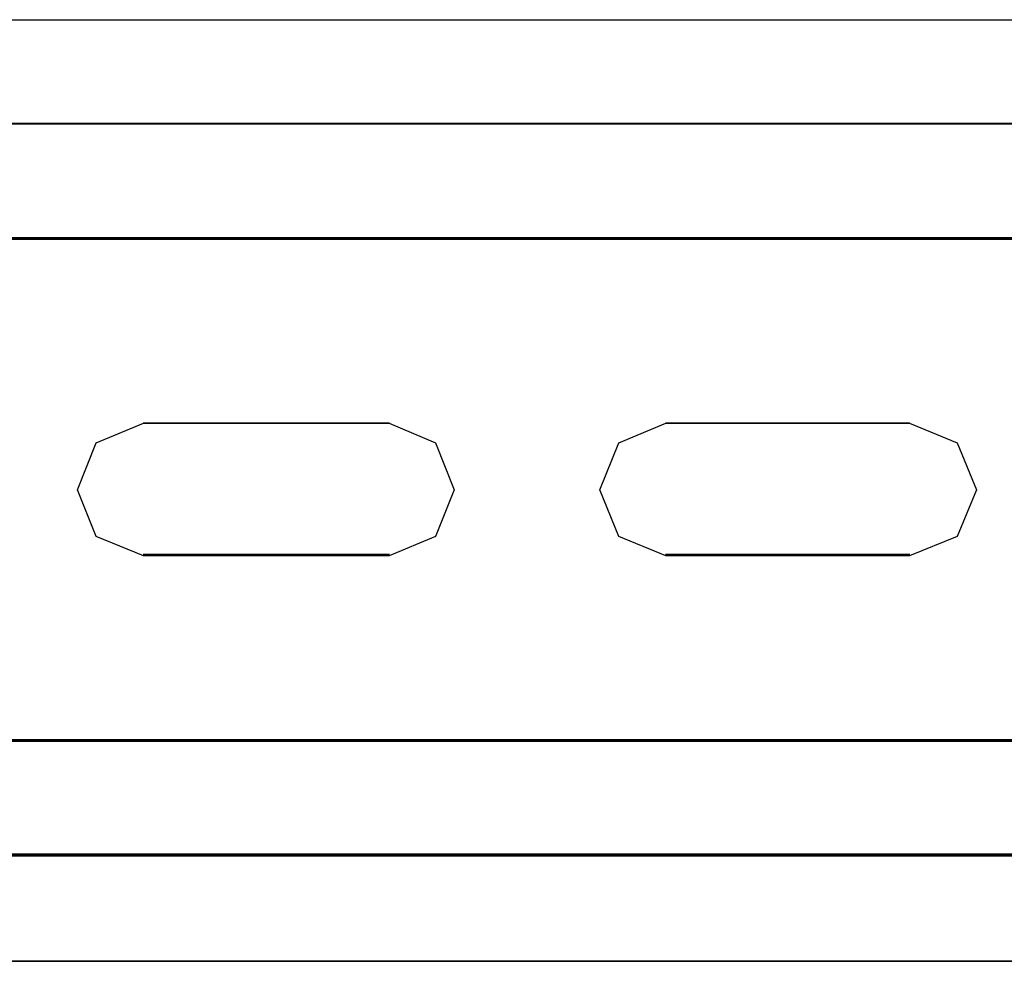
# Model space of a CAD drawing. Header units: millimetres. Extents: x 18084 to 52399, y 38174 to 56392.
# Tile 183 of 250: x 25531 to 25579, y 51078 to 51124. Entities that reach past the tile are written whole.
import ezdxf

# ---------------------------------------------------------------- set-up
doc = ezdxf.new("R2010")
doc.units = ezdxf.units.MM
doc.header["$LTSCALE"] = 100
doc.layers.add('30', color=7, linetype='Continuous')
doc.layers.add('50', color=7, linetype='Continuous')

msp = doc.modelspace()

# ---------------------------------------------------------------- linework, layer by layer
at = {"layer": '30', "color": 139}
for points in [[(25598.441, 51118.595), (25163.131, 51118.595), (25598.441, 51118.595)], [(25163.131, 51113.111), (25598.441, 51113.111), (25163.131, 51113.111)], [(25549.163, 51104.227), (25537.368, 51104.227), (25549.163, 51104.227)], [(25574.094, 51104.227), (25562.388, 51104.227), (25574.094, 51104.227)], [(25537.368, 51097.947), (25549.163, 51097.947), (25537.368, 51097.947)], [(25562.388, 51097.947), (25574.094, 51097.947), (25562.388, 51097.947)], [(25163.131, 51089.063), (25598.441, 51089.063), (25163.131, 51089.063)], [(25163.131, 51083.581), (25598.441, 51083.581), (25163.131, 51083.581)]]:
    msp.add_lwpolyline(points, close=True, dxfattribs=at)
at = {"layer": '30', "color": 7}
for points in [[(25163.131, 51113.041), (25598.441, 51113.041), (25598.441, 51113.227), (25598.441, 51115.43), (25598.441, 51118.595), (25598.257, 51118.595), (25163.315, 51118.595), (25163.131, 51118.595), (25163.131, 51115.43), (25163.131, 51113.227), (25163.131, 51113.041)], [(25163.131, 51113.041), (25598.441, 51113.041), (25598.441, 51113.227), (25598.441, 51115.43), (25598.441, 51118.595), (25598.257, 51118.595), (25163.315, 51118.595), (25163.131, 51118.595), (25163.131, 51115.43), (25163.131, 51113.227), (25163.131, 51113.041)], [(25163.131, 51113.041), (25598.441, 51113.041), (25598.441, 51113.227), (25598.441, 51115.43), (25598.441, 51118.595), (25598.257, 51118.595), (25163.315, 51118.595), (25163.131, 51118.595), (25163.131, 51115.43), (25163.131, 51113.227), (25163.131, 51113.041)], [(25534.213, 51101.038), (25535.104, 51103.298), (25537.379, 51104.227), (25549.152, 51104.227), (25551.365, 51103.298), (25552.257, 51101.038), (25551.365, 51098.808), (25549.152, 51097.88), (25537.379, 51097.88), (25535.104, 51098.808), (25534.213, 51101.038)], [(25534.213, 51101.038), (25535.104, 51103.298), (25537.379, 51104.227), (25549.152, 51104.227), (25551.365, 51103.298), (25552.257, 51101.038), (25551.365, 51098.808), (25549.152, 51097.88), (25537.379, 51097.88), (25535.104, 51098.808), (25534.213, 51101.038)], [(25534.213, 51101.038), (25535.104, 51103.298), (25537.379, 51104.227), (25549.152, 51104.227), (25551.365, 51103.298), (25552.257, 51101.038), (25551.365, 51098.808), (25549.152, 51097.88), (25537.379, 51097.88), (25535.104, 51098.808), (25534.213, 51101.038)], [(25560.155, 51103.298), (25562.399, 51104.227), (25574.082, 51104.227), (25576.357, 51103.298), (25577.279, 51101.038), (25576.357, 51098.808), (25574.082, 51097.88), (25562.399, 51097.88), (25560.155, 51098.808), (25559.233, 51101.038), (25560.155, 51103.298)], [(25560.155, 51103.298), (25562.399, 51104.227), (25574.082, 51104.227), (25576.357, 51103.298), (25577.279, 51101.038), (25576.357, 51098.808), (25574.082, 51097.88), (25562.399, 51097.88), (25560.155, 51098.808), (25559.233, 51101.038), (25560.155, 51103.298)], [(25560.155, 51103.298), (25562.399, 51104.227), (25574.082, 51104.227), (25576.357, 51103.298), (25577.279, 51101.038), (25576.357, 51098.808), (25574.082, 51097.88), (25562.399, 51097.88), (25560.155, 51098.808), (25559.233, 51101.038), (25560.155, 51103.298)], [(25598.441, 51089.063), (25163.131, 51089.063), (25163.131, 51088.877), (25163.131, 51086.675), (25163.131, 51083.512), (25163.315, 51083.512), (25598.257, 51083.512), (25598.441, 51083.512), (25598.441, 51086.675), (25598.441, 51088.877), (25598.441, 51089.063)], [(25598.441, 51089.063), (25163.131, 51089.063), (25163.131, 51088.877), (25163.131, 51086.675), (25163.131, 51083.512), (25163.315, 51083.512), (25598.257, 51083.512), (25598.441, 51083.512), (25598.441, 51086.675), (25598.441, 51088.877), (25598.441, 51089.063)], [(25598.441, 51089.063), (25163.131, 51089.063), (25163.131, 51088.877), (25163.131, 51086.675), (25163.131, 51083.512), (25163.315, 51083.512), (25598.257, 51083.512), (25598.441, 51083.512), (25598.441, 51086.675), (25598.441, 51088.877), (25598.441, 51089.063)]]:
    msp.add_lwpolyline(points, close=True, dxfattribs=at)
at = {"layer": '30', "color": 59}
for points in [[(25163.131, 51113.041), (25598.441, 51113.041), (25598.441, 51113.227), (25598.441, 51115.43), (25598.441, 51118.595), (25598.257, 51118.595), (25163.315, 51118.595), (25163.131, 51118.595), (25163.131, 51115.43), (25163.131, 51113.227), (25163.131, 51113.041)], [(25163.163, 51113.076), (25598.406, 51113.076), (25598.406, 51113.26), (25598.406, 51115.435), (25598.406, 51118.56), (25598.222, 51118.56), (25163.347, 51118.56), (25163.163, 51118.56), (25163.163, 51115.435), (25163.163, 51113.26), (25163.163, 51113.076)], [(25534.213, 51101.038), (25535.104, 51103.298), (25537.379, 51104.227), (25549.152, 51104.227), (25551.365, 51103.298), (25552.257, 51101.038), (25551.365, 51098.808), (25549.152, 51097.88), (25537.379, 51097.88), (25535.104, 51098.808), (25534.213, 51101.038)], [(25560.155, 51103.298), (25562.399, 51104.227), (25574.082, 51104.227), (25576.357, 51103.298), (25577.279, 51101.038), (25576.357, 51098.808), (25574.082, 51097.88), (25562.399, 51097.88), (25560.155, 51098.808), (25559.233, 51101.038), (25560.155, 51103.298)], [(25598.441, 51089.063), (25163.131, 51089.063), (25163.131, 51088.877), (25163.131, 51086.675), (25163.131, 51083.512), (25163.315, 51083.512), (25598.257, 51083.512), (25598.441, 51083.512), (25598.441, 51086.675), (25598.441, 51088.877), (25598.441, 51089.063)], [(25598.406, 51089.031), (25163.163, 51089.031), (25163.163, 51088.847), (25163.163, 51086.672), (25163.163, 51083.547), (25163.347, 51083.547), (25598.222, 51083.547), (25598.406, 51083.547), (25598.406, 51086.672), (25598.406, 51088.847), (25598.406, 51089.031)]]:
    msp.add_lwpolyline(points, close=True, dxfattribs=at)
at = {"layer": '30', "color": 7}
for points in [[(25598.441, 51113.111), (25163.131, 51113.111)], [(25598.441, 51113.111), (25163.131, 51113.111)], [(25598.441, 51113.111), (25163.131, 51113.111)], [(25163.131, 51088.996), (25598.441, 51088.996)], [(25163.131, 51088.996), (25598.441, 51088.996)], [(25163.131, 51088.996), (25598.441, 51088.996)]]:
    msp.add_lwpolyline(points, dxfattribs=at)
at = {"layer": '30', "color": 59}
for points in [[(25598.441, 51113.111), (25163.131, 51113.111)], [(25163.131, 51088.996), (25598.441, 51088.996)]]:
    msp.add_lwpolyline(points, dxfattribs=at)
at = {"layer": '50', "color": 7}
for points in [[(25164.711, 51078.455), (25164.711, 51123.56), (25596.861, 51123.56), (25596.861, 51078.455)], [(25164.711, 51078.457), (25596.861, 51078.457)]]:
    msp.add_lwpolyline(points, dxfattribs=at)
at = {"layer": '50', "color": 59}
msp.add_lwpolyline([(25596.861, 51078.455), (25164.711, 51078.455), (25164.711, 51123.56), (25596.861, 51123.56), (25596.861, 51078.455)], close=True, dxfattribs=at)

doc.saveas('drawing.dxf')
